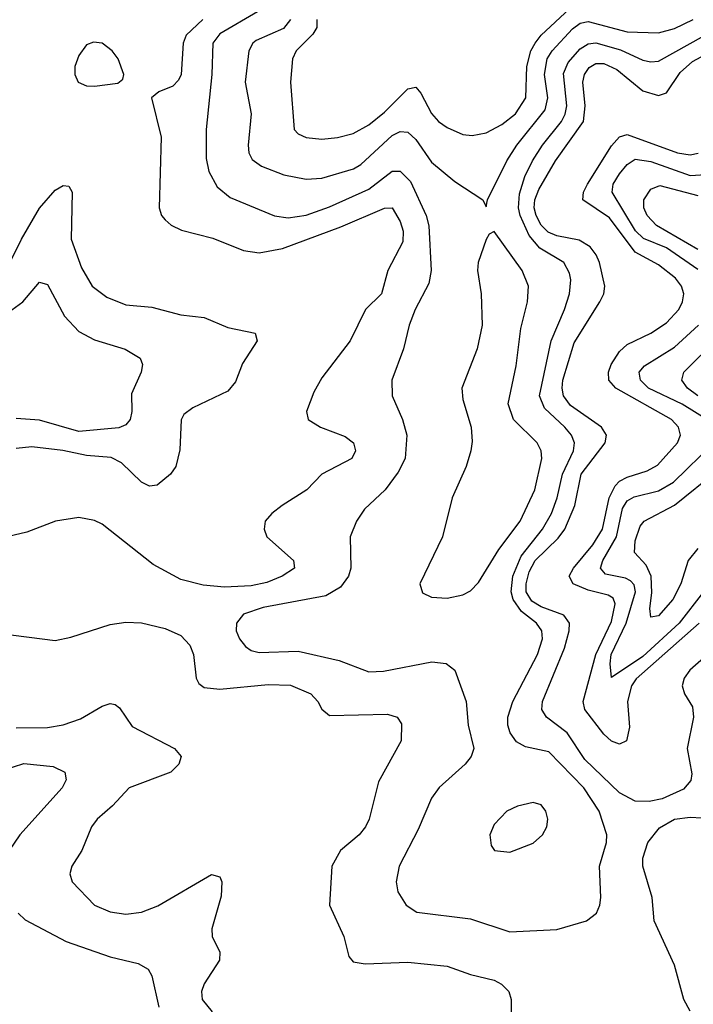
# Model space of a CAD drawing. Header units: inches. Extents: x 1308407 to 1441228, y 959628 to 1036311.
# Tile 218 of 256: x 1327279 to 1328998, y 1030277 to 1032790. Entities that reach past the tile are written whole.
import ezdxf

# ---------------------------------------------------------------- set-up
doc = ezdxf.new("R2010")
doc.units = ezdxf.units.IN
doc.header["$MEASUREMENT"] = 0
doc.layers.add('B3023', color=7, linetype='Continuous')

msp = doc.modelspace()

# ---------------------------------------------------------------- linework, layer by layer
at = {"layer": 'B3023', "color": 5}
for points, elevation in [([(1327886.4, 1032810), (1327790, 1032753.6), (1327772.4, 1032730), (1327769.3, 1032650), (1327754.7, 1032510), (1327755.3, 1032435.3), (1327762.2, 1032402.2), (1327783, 1032363), (1327816.2, 1032336.2), (1327929.3, 1032289.3), (1327964, 1032284), (1328010, 1032291.4), (1328070, 1032312), (1328170, 1032357.7), (1328230, 1032403.1), (1328250, 1032403.1), (1328276.8, 1032376.8), (1328317, 1032290), (1328323.5, 1032263.5), (1328329, 1032150), (1328323.3, 1032116.7), (1328288.3, 1032050), (1328273.4, 1032010), (1328259, 1031950), (1328229.3, 1031870), (1328230.2, 1031830), (1328256.1, 1031770), (1328267.5, 1031730), (1328263, 1031670), (1328245, 1031635), (1328212.2, 1031590), (1328159.5, 1031540.5), (1328138.6, 1031510), (1328122.4, 1031470), (1328124.4, 1031390), (1328118.7, 1031370), (1328098, 1031342), (1328060.5, 1031319.5), (1327900.5, 1031290), (1327850, 1031273.1), (1327832.1, 1031250), (1327831.8, 1031230), (1327840.2, 1031210), (1327855.8, 1031190), (1327870, 1031180.2), (1327890, 1031175), (1327990, 1031178.6), (1328094.3, 1031154.3), (1328170, 1031126.1), (1328207.4, 1031127.4), (1328331.4, 1031151.4), (1328367.2, 1031147.2), (1328390, 1031130.3), (1328418.5, 1031050), (1328424, 1030990), (1328438.5, 1030930), (1328431.3, 1030910), (1328415.8, 1030890), (1328350, 1030830.7), (1328330, 1030803.5), (1328296.2, 1030723.8), (1328247.6, 1030630), (1328240.2, 1030590), (1328244.2, 1030564.2), (1328265.3, 1030530), (1328292.4, 1030512.4), (1328430, 1030495.7), (1328530, 1030462), (1328650, 1030468.4), (1328726, 1030490), (1328751.1, 1030510), (1328759.8, 1030530), (1328762.2, 1030550), (1328759.3, 1030630), (1328776.9, 1030690), (1328777.9, 1030710), (1328758.3, 1030770), (1328719.4, 1030830), (1328630, 1030921.4), (1328570, 1030934.6), (1328547, 1030947), (1328530.6, 1030970), (1328524.6, 1030990), (1328525, 1031010), (1328537.5, 1031050), (1328600.9, 1031170), (1328613.8, 1031210), (1328612, 1031230), (1328597.8, 1031250), (1328559.6, 1031279.6), (1328538.6, 1031310), (1328533.7, 1031330), (1328537.5, 1031370), (1328558.7, 1031421.3), (1328613.1, 1031490), (1328636.4, 1031530), (1328651, 1031570), (1328664.9, 1031630), (1328692.3, 1031690), (1328695.5, 1031710), (1328687.6, 1031730), (1328670.3, 1031750), (1328618.6, 1031798.6), (1328606.2, 1031830), (1328635.5, 1031970), (1328669.9, 1032050), (1328682.1, 1032090), (1328685.6, 1032125.6), (1328682.8, 1032142.8), (1328668.1, 1032170), (1328607.1, 1032207.1), (1328579.3, 1032239.3), (1328556.4, 1032290), (1328552.4, 1032310), (1328554.5, 1032345.5), (1328568.5, 1032390), (1328587.6, 1032430), (1328613.3, 1032470), (1328662, 1032530), (1328671.4, 1032548.6), (1328675.3, 1032570), (1328667.4, 1032652.6), (1328679, 1032681), (1328710, 1032715.5), (1328730, 1032728), (1328750, 1032730.6), (1328812.5, 1032712.5), (1328870, 1032686.7), (1328890, 1032682), (1328910, 1032683.9), (1329063.2, 1032770)], 2840), ([(1328037.3, 1032790), (1328037.2, 1032770), (1328026.9, 1032753.1), (1327985.1, 1032710), (1327975.6, 1032690), (1327970.7, 1032630), (1327979.8, 1032510), (1327990, 1032498.9), (1328010, 1032489), (1328050, 1032485.2), (1328090, 1032489.2), (1328130, 1032499), (1328170, 1032521.4), (1328210, 1032554), (1328270, 1032613.5), (1328290, 1032617.8), (1328302.7, 1032602.7), (1328330, 1032550.2), (1328348.4, 1032530), (1328370, 1032514.3), (1328410, 1032497), (1328433.9, 1032493.9), (1328470, 1032500.9), (1328510, 1032522.8), (1328544.9, 1032550), (1328571.2, 1032590), (1328573.9, 1032670), (1328583.9, 1032710), (1328594.4, 1032730), (1328610, 1032750.1), (1328682.1, 1032817.9)], 2880), ([(1327746.2, 1032790), (1327704, 1032750), (1327696.7, 1032730), (1327691, 1032650), (1327684.4, 1032635.6), (1327670, 1032619.9), (1327634.5, 1032605.5), (1327615.3, 1032590), (1327640.4, 1032490), (1327635.3, 1032310), (1327641.1, 1032290), (1327650, 1032279.1), (1327665.5, 1032265.5), (1327692.5, 1032252.5), (1327772.2, 1032232.2), (1327850, 1032201), (1327890, 1032194.6), (1327950, 1032205.7), (1328099, 1032261), (1328210, 1032308.5), (1328230, 1032309.4), (1328250, 1032275), (1328258.2, 1032250), (1328256.8, 1032223.2), (1328218.8, 1032150), (1328202.3, 1032090), (1328162, 1032050), (1328122.8, 1031970), (1328050, 1031876), (1328030, 1031839.7), (1328011.1, 1031790), (1328015.2, 1031770), (1328046.7, 1031750), (1328110, 1031726.5), (1328131.1, 1031710), (1328136, 1031690), (1328127.1, 1031670), (1328050, 1031630.5), (1328012, 1031590), (1327949.1, 1031550), (1327922.7, 1031530), (1327905.5, 1031510), (1327902.8, 1031490), (1327910.2, 1031470), (1327977.8, 1031410), (1327980.7, 1031390), (1327949.3, 1031370), (1327910, 1031353.7), (1327870, 1031345.1), (1327802.1, 1031342.1), (1327747.2, 1031347.2), (1327690, 1031361.7), (1327619.6, 1031399.6), (1327490, 1031502.8), (1327470, 1031511.8), (1327430, 1031519.9), (1327370.5, 1031510), (1327297.7, 1031482.3), (1327217, 1031463)], 2820), ([(1327970.1, 1032790), (1327952.8, 1032767.2), (1327883, 1032737), (1327874.4, 1032730), (1327864.3, 1032710), (1327854.4, 1032630), (1327869.5, 1032550), (1327861.9, 1032470), (1327864.2, 1032450), (1327872.8, 1032432.8), (1327895.9, 1032415.9), (1327953.7, 1032393.7), (1328010, 1032383.1), (1328050, 1032385.2), (1328131, 1032409), (1328150, 1032420.3), (1328230, 1032494.5), (1328250, 1032504.8), (1328270, 1032502.4), (1328290, 1032484.5), (1328330, 1032426.2), (1328390, 1032377), (1328461, 1032330), (1328470, 1032312), (1328472.8, 1032330), (1328522.4, 1032430), (1328548.4, 1032470), (1328619.9, 1032560.1), (1328627.1, 1032590), (1328618.9, 1032650), (1328625.5, 1032690), (1328638, 1032710), (1328690, 1032766.9), (1328710, 1032780.6), (1328730, 1032784.8), (1328830, 1032758.8), (1328910, 1032756.3), (1328950, 1032767.6), (1328997.9, 1032790)], 2860), ([(1329210, 1031324.2), (1328989.2, 1031130), (1328974.8, 1031110), (1328969.6, 1031089.6), (1328976, 1031070), (1328996.6, 1031036.6), (1328999.3, 1031010), (1328982.4, 1030930), (1328994.9, 1030865.1), (1328991.7, 1030848.3), (1328973.7, 1030826.3), (1328918.6, 1030801.4), (1328885.5, 1030794.5), (1328850, 1030795.4), (1328810, 1030816.9), (1328721.8, 1030901.8), (1328676.7, 1030970), (1328623.9, 1031010), (1328612, 1031030), (1328613.6, 1031050), (1328670, 1031186.2), (1328681.8, 1031230), (1328682.7, 1031250), (1328668.2, 1031270), (1328610, 1031291.3), (1328586.1, 1031306.1), (1328572.1, 1031330), (1328571.4, 1031350), (1328579.5, 1031380.5), (1328595.1, 1031410), (1328653.3, 1031466.7), (1328670.2, 1031490), (1328695.7, 1031550), (1328712.6, 1031630), (1328773.2, 1031710), (1328776.7, 1031730), (1328764.4, 1031750), (1328685.2, 1031805.2), (1328666.9, 1031830), (1328663.6, 1031850), (1328665.8, 1031870), (1328694.5, 1031965.5), (1328760.1, 1032070), (1328770.4, 1032090), (1328772.7, 1032110), (1328759.3, 1032170), (1328750.8, 1032190), (1328734.8, 1032210), (1328707.4, 1032227.4), (1328650, 1032238.3), (1328628, 1032248), (1328610, 1032265.7), (1328597.1, 1032290), (1328591.9, 1032310), (1328593.7, 1032330), (1328603.8, 1032356.2), (1328647, 1032430), (1328717.9, 1032530), (1328722.4, 1032570), (1328716.2, 1032630), (1328720.4, 1032650), (1328732.2, 1032667.8), (1328750, 1032678.1), (1328770, 1032678.4), (1328803, 1032663), (1328870, 1032608.2), (1328910, 1032596.1), (1328930, 1032603.6), (1328965.3, 1032654.7), (1328996.5, 1032683.5), (1329110, 1032744.1)], 2820), ([(1329013.6, 1031250), (1328852.3, 1031107.7), (1328840.6, 1031090), (1328830.3, 1031050.3), (1328835.5, 1030984.5), (1328827.9, 1030950), (1328810, 1030941.1), (1328790, 1030948.4), (1328770, 1030966.5), (1328721.4, 1031030), (1328717.4, 1031050), (1328750, 1031170), (1328790, 1031254.6), (1328799, 1031299), (1328794, 1031314), (1328781.3, 1031321.3), (1328730, 1031334.5), (1328691.5, 1031350), (1328681.8, 1031370), (1328692.6, 1031390), (1328742.4, 1031450), (1328766.7, 1031490), (1328784, 1031570), (1328799.3, 1031600.7), (1328810, 1031612.4), (1328830, 1031622.9), (1328881, 1031639), (1328906.8, 1031653.2), (1328958.4, 1031710), (1328965.9, 1031730), (1328960.6, 1031750), (1328942.4, 1031770), (1328800.8, 1031850), (1328783.1, 1031870), (1328782.1, 1031890), (1328788.7, 1031910), (1328810, 1031943), (1328830, 1031960.7), (1328890, 1031990.1), (1328930, 1032016.3), (1328961.2, 1032050), (1328971.1, 1032070), (1328974.2, 1032090), (1328968.6, 1032110), (1328953.4, 1032130), (1328910, 1032163.9), (1328850, 1032196.2), (1328784.4, 1032284.4), (1328716.4, 1032330), (1328718.4, 1032350), (1328728.5, 1032370), (1328790, 1032467.8), (1328810, 1032491), (1328830, 1032497), (1328958.2, 1032450), (1328990, 1032445.1), (1329010.6, 1032449.4)], 2780), ([(1329010, 1032152.7), (1328930, 1032207.4), (1328871.1, 1032231.1), (1328851.3, 1032251.3), (1328791.4, 1032350), (1328793.8, 1032370), (1328810, 1032396.6), (1328830, 1032420.4), (1328850, 1032433.6), (1328890, 1032427.9), (1328990, 1032392.3), (1329030, 1032394.5)], 2760), ([(1327250, 1032161), (1327283.7, 1032230), (1327330, 1032308.6), (1327370, 1032354.8), (1327390, 1032366.9), (1327404.6, 1032364.6), (1327412.9, 1032350), (1327410.1, 1032230), (1327436.7, 1032156.7), (1327464.4, 1032110), (1327501.8, 1032081.8), (1327550, 1032061.8), (1327616.3, 1032056.3), (1327690, 1032036.4), (1327750, 1032030.1), (1327810, 1032004.1), (1327880.5, 1031990), (1327885.3, 1031970), (1327847.4, 1031912.6), (1327830, 1031866.1), (1327810, 1031841.8), (1327720.7, 1031799.3), (1327698, 1031782), (1327690.9, 1031769.1), (1327687.7, 1031692.3), (1327677.3, 1031650), (1327663.7, 1031630), (1327630, 1031602), (1327610, 1031599.3), (1327590, 1031609.9), (1327539.1, 1031659.1), (1327512.3, 1031672.3), (1327450, 1031677.7), (1327389.2, 1031690.8), (1327310, 1031700.3), (1327270, 1031695.7)], 2780), ([(1329010, 1032203.1), (1328904.5, 1032264.5), (1328880.4, 1032290), (1328872.2, 1032310), (1328871.8, 1032330), (1328890, 1032357), (1328913.4, 1032366.6), (1329010, 1032341.6)], 2740), ([(1327250, 1032042.4), (1327286.7, 1032070), (1327330, 1032119.7), (1327350, 1032114), (1327393.4, 1032033.4), (1327430, 1031994.3), (1327470, 1031972.5), (1327548.7, 1031948.7), (1327586.3, 1031926.3), (1327592.2, 1031910), (1327588.9, 1031890), (1327564.6, 1031835.4), (1327565.2, 1031790), (1327560.7, 1031770), (1327550, 1031756.4), (1327531.9, 1031748.1), (1327430, 1031739.2), (1327330, 1031767.5), (1327270, 1031771.8)], 2760), ([(1329064.1, 1031750), (1328970, 1031808.5), (1328884.3, 1031850), (1328863.7, 1031870), (1328860.2, 1031890), (1328873.7, 1031906.3), (1328950, 1031954.5), (1329011.5, 1032010)], 2760), ([(1329009.6, 1031830), (1328984, 1031850), (1328968.8, 1031870), (1328974.5, 1031890), (1329062.4, 1031977.6)], 2740), ([(1329024.2, 1031330), (1328962.5, 1031250), (1328870, 1031165.2), (1328790, 1031111.3), (1328785.8, 1031145.8), (1328788.7, 1031170), (1328826.8, 1031250), (1328851.2, 1031330), (1328847.9, 1031347.9), (1328838.3, 1031358.3), (1328825, 1031365), (1328774.6, 1031374.6), (1328761.3, 1031390), (1328767.2, 1031410), (1328802.8, 1031470), (1328817.6, 1031542.4), (1328830, 1031561.9), (1328847.7, 1031572.3), (1328910, 1031587.4), (1328948.1, 1031610), (1329050.4, 1031710)], 2760), ([(1329010, 1031440.1), (1328985.7, 1031410), (1328966.7, 1031350), (1328946.1, 1031310), (1328910, 1031269), (1328890, 1031265), (1328887.1, 1031287.1), (1328892.9, 1031327.1), (1328891.1, 1031370), (1328877.8, 1031397.8), (1328848.2, 1031430), (1328850, 1031460.3), (1328862.5, 1031497.5), (1328873, 1031510), (1328950, 1031550.9), (1329060.4, 1031639.6)], 2740), ([(1327230, 1031223.2), (1327370, 1031205.6), (1327410, 1031214), (1327510, 1031246.6), (1327550, 1031252.9), (1327590, 1031250.7), (1327650, 1031236.4), (1327690, 1031218.1), (1327713.7, 1031193.7), (1327723.1, 1031170), (1327729.2, 1031109.2), (1327736.1, 1031096.1), (1327750, 1031085.7), (1327790, 1031081.8), (1327913.7, 1031093.7), (1327970, 1031091.4), (1328021.8, 1031070), (1328040.2, 1031050), (1328050.1, 1031030.1), (1328070, 1031014.2), (1328217.6, 1031017.6), (1328242.4, 1031010), (1328253.3, 1030993.3), (1328252.8, 1030950), (1328195, 1030845), (1328170.7, 1030750), (1328161.5, 1030730), (1328145.7, 1030710), (1328098.3, 1030670), (1328075.5, 1030630), (1328070.2, 1030530), (1328106.5, 1030450), (1328119.2, 1030399.2), (1328130, 1030385.8), (1328160.8, 1030380.8), (1328270, 1030384.8), (1328370, 1030375), (1328430, 1030353.3), (1328490, 1030338.7), (1328508.9, 1030328.9), (1328527.9, 1030310), (1328533.4, 1030290), (1328533.2, 1030250)], 2820), ([(1327270, 1030983), (1327350, 1030983.7), (1327390, 1030990.5), (1327433.9, 1031006.1), (1327490, 1031038.4), (1327510, 1031045), (1327522.5, 1031042.5), (1327534.2, 1031034.2), (1327565.9, 1030985.9), (1327674, 1030930), (1327691.3, 1030910), (1327685.4, 1030890), (1327664.7, 1030870), (1327558.8, 1030830), (1327516.2, 1030783.8), (1327477.2, 1030750), (1327462, 1030730), (1327437.8, 1030670), (1327412.3, 1030630), (1327407.1, 1030610), (1327412.6, 1030590), (1327470.3, 1030530), (1327510, 1030513), (1327550, 1030507.7), (1327590, 1030512.9), (1327631.3, 1030528.7), (1327768.4, 1030608.4), (1327790, 1030603), (1327795, 1030590), (1327793.5, 1030553.5), (1327769.6, 1030470), (1327770.7, 1030450), (1327790.2, 1030410), (1327789.4, 1030390), (1327749.6, 1030330), (1327743.3, 1030310), (1327744.8, 1030290), (1327770, 1030258.4)], 2780), ([(1327210, 1030866.6), (1327290, 1030891.8), (1327364.4, 1030884.5), (1327394.4, 1030870), (1327397.8, 1030850), (1327387.1, 1030830), (1327279.4, 1030710), (1327251.8, 1030670)], 2760), ([(1328990, 1030260.2), (1328974.1, 1030290), (1328950, 1030376.9), (1328898.8, 1030490), (1328893.4, 1030550), (1328869.4, 1030630), (1328869.9, 1030650), (1328882.7, 1030690), (1328912.1, 1030727.9), (1328950, 1030750.2), (1328990, 1030755.3), (1329050, 1030751.4)], 2820), ([(1327275.6, 1030510), (1327293.1, 1030493.1), (1327397.4, 1030437.4), (1327510, 1030398.5), (1327581.1, 1030381.1), (1327606.9, 1030366.9), (1327616.5, 1030350), (1327633.9, 1030270)], 2760)]:
    msp.add_lwpolyline(points, dxfattribs=dict(at, elevation=elevation))
for points, elevation in [([(1327467.8, 1032732.2), (1327450, 1032725.4), (1327430, 1032698.4), (1327419.6, 1032670), (1327419.6, 1032650), (1327428.7, 1032630), (1327450, 1032621.2), (1327470, 1032619.8), (1327530, 1032628.2), (1327542, 1032638), (1327545.1, 1032650), (1327530.5, 1032690), (1327514.7, 1032710), (1327490, 1032729.8)], 2820), ([(1328490, 1032249.3), (1328477.3, 1032242.7), (1328470, 1032229.3), (1328449.4, 1032170), (1328447.3, 1032150), (1328456.9, 1032090), (1328459.6, 1032010), (1328446.5, 1031950), (1328408, 1031850), (1328410, 1031821), (1328431.6, 1031750), (1328433.9, 1031713.9), (1328430.2, 1031690), (1328418.8, 1031650), (1328382.6, 1031570), (1328358, 1031470), (1328300.4, 1031350), (1328307.1, 1031327.1), (1328330, 1031316.4), (1328370, 1031313.4), (1328410, 1031322.6), (1328430, 1031332.2), (1328450, 1031353.7), (1328502.2, 1031437.8), (1328556.1, 1031510), (1328594.1, 1031590), (1328612.1, 1031670), (1328609.9, 1031690), (1328600.2, 1031710), (1328539.8, 1031770), (1328525.8, 1031810), (1328546.7, 1031906.7), (1328558.4, 1032001.6), (1328575.4, 1032070), (1328577.7, 1032110), (1328561.4, 1032150)], 2860), ([(1328590, 1030792), (1328550, 1030783.1), (1328522.4, 1030770), (1328490, 1030736.2), (1328478.7, 1030710), (1328482.6, 1030682.6), (1328491.3, 1030670), (1328530, 1030665.3), (1328590, 1030688.9), (1328613.7, 1030710), (1328624.8, 1030730), (1328627.3, 1030750), (1328621.7, 1030770), (1328610, 1030786)], 2860)]:
    msp.add_lwpolyline(points, close=True, dxfattribs=dict(at, elevation=elevation))

doc.saveas('drawing.dxf')
